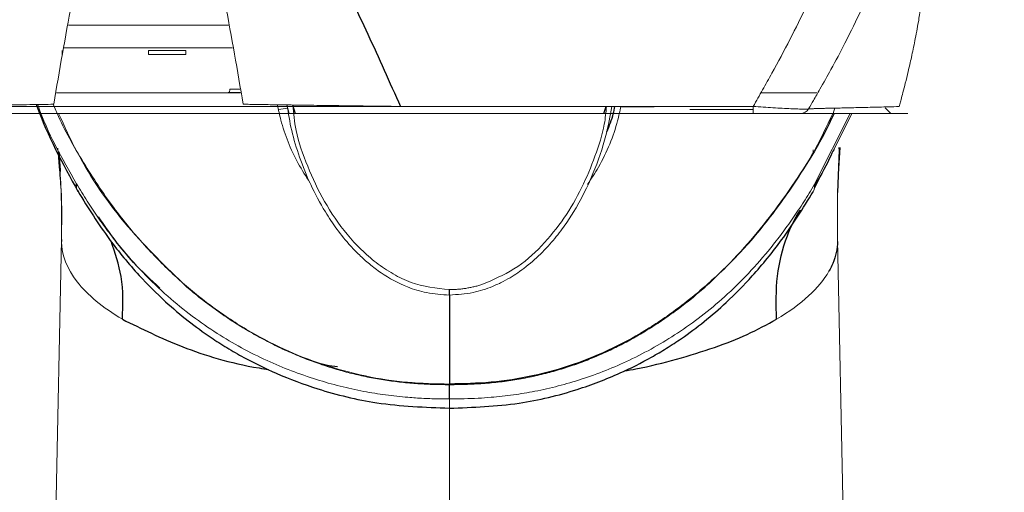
# Model space of a CAD drawing. Header units: millimetres. Extents: x 6 to 425, y 6 to 273.
# Tile 74 of 103: x 228.426 to 230.175, y 209.337 to 210.177. Entities that reach past the tile are written whole.
import ezdxf

# ---------------------------------------------------------------- set-up
doc = ezdxf.new("R2010")
doc.units = ezdxf.units.MM

msp = doc.modelspace()

# ---------------------------------------------------------------- linework, layer by layer
at = {"color": 144, "linetype": 'Continuous', "lineweight": 18}
for p, q in [((228.5129, 210.1671), (228.7971, 210.1671)), ((228.502, 210.1154), (228.502, 210.1221)), ((228.8045, 210.1271), (228.5055, 210.1271)), ((228.655, 210.1154), (228.655, 210.1221)), ((228.7216, 210.1221), (228.655, 210.1221)), ((228.7216, 210.1154), (228.7216, 210.1221)), ((228.7216, 210.1154), (228.655, 210.1154)), ((228.7997, 210.0538), (228.8172, 210.0538)), ((228.5135, 210.0471), (228.4917, 210.0471)), ((228.7964, 210.0471), (228.5135, 210.0471)), ((229.7752, 210.0471), (229.7421, 210.0471)), ((228.8858, 210.0174), (228.9023, 210.0198)), ((228.9009, 210.0256), (228.9046, 210.0104)), ((229.1023, 210.0229), (229.7287, 210.0229)), ((229.7287, 210.0172), (229.6162, 210.0172)), ((229.7287, 210.0104), (229.7287, 210.0229)), ((229.8738, 210.0206), (229.8707, 210.0104)), ((229.9629, 210.0206), (229.973, 210.0104)), ((228.8155, 210.0104), (228.4944, 210.0104)), ((229.7287, 210.0104), (229.1023, 210.0104)), ((229.8368, 209.8758), (229.9038, 210.0104)), ((229.8377, 209.8845), (229.9006, 210.0104)), ((228.4966, 209.9155), (228.4939, 209.9488)), ((229.8349, 209.9459), (229.835, 209.9405)), ((228.5004, 209.7867), (228.4547, 207.4754)), ((229.9242, 207.4754), (229.8785, 209.7867)), ((229.2468, 209.7064), (229.2467, 209.7064)), ((229.7701, 209.6447), (229.7702, 209.6447)), ((229.1895, 209.4867), (229.1895, 206.9486))]:
    msp.add_line(p, q, dxfattribs=at)
at = {"color": 7, "linetype": 'Continuous', "lineweight": 25}
for p, q in [((228.8186, 210.0471), (228.7964, 210.0471)), ((228.9107, 210.0255), (228.9153, 210.0104)), ((229.4636, 210.0104), (229.4675, 210.0229)), ((229.8818, 209.9445), (229.8816, 209.9501)), ((229.8787, 209.8699), (229.8819, 209.9455)), ((228.5005, 209.7867), (228.5004, 209.783)), ((229.1895, 209.6877), (229.1895, 209.6974)), ((228.6088, 209.6447), (228.6088, 209.6447))]:
    msp.add_line(p, q, dxfattribs=at)
at = {"color": 144, "linetype": 'Continuous', "lineweight": 18, "flags": 128}
msp.add_lwpolyline([(228.7997, 210.0538), (228.7996, 210.0525), (228.7994, 210.0512), (228.7991, 210.0501), (228.7987, 210.0491), (228.7982, 210.0482), (228.7977, 210.0476), (228.7971, 210.0472), (228.7964, 210.0471)], dxfattribs=at)
at = {"color": 144, "linetype": 'Continuous', "lineweight": 18}
msp.add_arc((229.8127, 210.0271), 0.0167, 270.0047, 329.8486, dxfattribs=at)
at = {"color": 7, "linetype": 'Continuous', "lineweight": 25}
for points, knots in [([(228.617, 205.7259), (228.6174, 205.6979), (228.6187, 205.6104), (228.628, 205.4779), (228.6419, 205.3349), (228.6573, 205.2189), (228.672, 205.1274), (228.6858, 205.0527), (228.7068, 204.9496), (228.7411, 204.8081), (228.785, 204.6646), (228.8241, 204.555), (228.852, 204.4832), (228.8788, 204.4193), (228.9057, 204.3594), (228.9361, 204.2957), (228.9731, 204.2236), (229.016, 204.1465), (229.0597, 204.0742), (229.1006, 204.0113), (229.1407, 203.9531), (229.1847, 203.8931), (229.2353, 203.8286), (229.2869, 203.7673), (229.333, 203.7162), (229.3685, 203.6787), (229.3994, 203.6472), (229.4323, 203.6148), (229.4736, 203.5758), (229.5266, 203.5282), (229.5867, 203.4777), (229.6489, 203.429), (229.7092, 203.3845), (229.7736, 203.3398), (229.8494, 203.2908), (229.9293, 203.2432), (230.0071, 203.2005), (230.0805, 203.1629), (230.1598, 203.1252), (230.2465, 203.0872), (230.3332, 203.0525), (230.4163, 203.022), (230.5025, 202.9928), (230.6001, 202.9628), (230.7057, 202.9339), (230.8085, 202.9091), (230.908, 202.8877), (231.0036, 202.8696), (231.1002, 202.8536), (231.1919, 202.8404), (231.2856, 202.8288), (231.382, 202.8187), (231.4858, 202.8099), (231.6015, 202.8024), (231.734, 202.7966), (231.879, 202.7938), (232.0352, 202.7943), (232.1992, 202.7986), (232.3722, 202.8071), (232.5462, 202.8194), (232.7119, 202.8344), (232.864, 202.8509), (232.9942, 202.8668), (233.1037, 202.8815), (233.1974, 202.895), (233.284, 202.9081), (233.3672, 202.9213), (233.4476, 202.9346), (233.5336, 202.9494), (233.6336, 202.9674), (233.7565, 202.9905), (233.9016, 203.0193), (234.0608, 203.0527), (234.2731, 203.0997), (234.5255, 203.1594), (234.7885, 203.2263), (235.0066, 203.2847), (235.1799, 203.3327), (235.3338, 203.3766), (235.4667, 203.4155), (235.5772, 203.4484), (235.6817, 203.48), (235.7969, 203.5154), (235.9401, 203.5601), (236.1038, 203.6124), (236.2779, 203.6692), (236.4524, 203.7273), (236.6454, 203.7928), (236.8564, 203.8659), (237.0848, 203.9469), (237.3033, 204.0259), (237.5032, 204.0994), (237.6783, 204.1648), (237.8273, 204.2211), (237.9578, 204.2709), (238.0885, 204.3212), (238.2391, 204.3796), (238.4077, 204.4457), (238.5902, 204.518), (238.7754, 204.5922), (238.9676, 204.6699), (239.1583, 204.7477), (239.3448, 204.8245), (239.5673, 204.9168), (239.8238, 205.0242), (240.1133, 205.1467), (240.3961, 205.2674), (240.678, 205.3886), (240.9639, 205.512), (241.2202, 205.6231), (241.4448, 205.7206), (241.6378, 205.8043), (241.8301, 205.8876), (242.0201, 205.9695), (242.2067, 206.0496), (242.3907, 206.1282), (242.5714, 206.2051), (242.7468, 206.2794), (242.9419, 206.3617), (243.1452, 206.4471), (243.3478, 206.5317), (243.5275, 206.6064), (243.6905, 206.674), (243.8373, 206.7347), (243.9687, 206.7889), (244.083, 206.8362), (244.1823, 206.8772), (244.2682, 206.9127), (244.3445, 206.9443), (244.435, 206.982), (244.5375, 207.0249), (244.6471, 207.0714), (244.7381, 207.1108), (244.814, 207.1444), (244.8758, 207.1726), (244.9307, 207.1985), (244.973, 207.2193), (245.0055, 207.2358), (245.0301, 207.2488), (245.0527, 207.2612), (245.0741, 207.2733), (245.0912, 207.2833), (245.112, 207.296), (245.1344, 207.3104), (245.1614, 207.3289), (245.1922, 207.3518), (245.2259, 207.3796), (245.2614, 207.4126), (245.2924, 207.4457), (245.3183, 207.4773), (245.3393, 207.5063), (245.3584, 207.5359), (245.3759, 207.5669), (245.3943, 207.6043), (245.4126, 207.65), (245.4259, 207.6942), (245.4351, 207.7349), (245.4408, 207.7706), (245.4438, 207.8009), (245.4451, 207.8261), (245.4455, 207.848), (245.4449, 207.878), (245.442, 207.9168), (245.4354, 207.9583), (245.4282, 207.9904), (245.4209, 208.0175), (245.4106, 208.0494), (245.3952, 208.0886), (245.3795, 208.1209), (245.3658, 208.1454), (245.3588, 208.1573), (245.3508, 208.1701), (245.3402, 208.1861), (245.3264, 208.2055), (245.307, 208.2304), (245.2817, 208.2589), (245.2552, 208.2851), (245.229, 208.3083), (245.2036, 208.3283), (245.1686, 208.3532), (245.1316, 208.3753), (245.0949, 208.3941), (245.0534, 208.4125), (245.0132, 208.4275), (244.9759, 208.4394), (244.943, 208.4485), (244.9156, 208.4552), (244.8946, 208.4598), (244.8803, 208.4627), (244.8638, 208.4659), (244.8446, 208.4694), (244.8221, 208.4733), (244.798, 208.4771), (244.7722, 208.481), (244.7447, 208.4849), (244.7152, 208.4889), (244.6837, 208.493), (244.6498, 208.4974), (244.613, 208.502), (244.5732, 208.507), (244.531, 208.5124), (244.4872, 208.5181), (244.443, 208.524), (244.3988, 208.5301), (244.355, 208.5365), (244.3093, 208.5434), (244.2621, 208.5508), (244.2136, 208.5589), (244.1665, 208.5671), (244.121, 208.5754), (244.0774, 208.5838), (244.0365, 208.592), (243.9985, 208.5999), (243.9633, 208.6075), (243.9302, 208.615), (243.8992, 208.6221), (243.8487, 208.6342), (243.7773, 208.6522), (243.7079, 208.6715), (243.6625, 208.6847), (243.6416, 208.691), (243.6206, 208.6974), (243.5997, 208.7039), (243.5781, 208.7107), (243.5552, 208.7181), (243.5301, 208.7265), (243.5021, 208.7359), (243.4714, 208.7466), (243.4379, 208.7586), (243.4017, 208.772), (243.3642, 208.7863), (243.3269, 208.8011), (243.2871, 208.8174), (243.2455, 208.835), (243.2027, 208.8539), (243.1634, 208.8718), (243.1247, 208.8901), (243.0857, 208.9092), (243.0458, 208.9294), (243.007, 208.9497), (242.9694, 208.9701), (242.9319, 208.991), (242.8981, 209.0105), (242.8672, 209.0289), (242.8392, 209.0459), (242.8103, 209.064), (242.78, 209.0834), (242.7477, 209.1046), (242.7124, 209.1286), (242.6768, 209.1535), (242.6412, 209.1793), (242.6062, 209.2054), (242.5692, 209.2339), (242.5305, 209.2648), (242.4921, 209.2966), (242.4555, 209.328), (242.4217, 209.3579), (242.3904, 209.3865), (242.3566, 209.4184), (242.3188, 209.4552), (242.2761, 209.4986), (242.2324, 209.5449), (242.1884, 209.5937), (242.145, 209.6442), (242.1035, 209.6946), (242.0646, 209.7441), (242.0284, 209.7922), (241.9939, 209.8398), (241.9598, 209.8889), (241.9249, 209.9413), (241.8913, 209.994), (241.8585, 210.0476), (241.8269, 210.1016), (241.795, 210.1585), (241.7638, 210.2169), (241.734, 210.2751), (241.7048, 210.335), (241.6777, 210.393), (241.652, 210.4508), (241.6279, 210.5073), (241.6036, 210.5666), (241.5807, 210.6256), (241.5601, 210.6808), (241.5419, 210.7318), (241.5227, 210.7874), (241.5011, 210.8532), (241.4759, 210.9344), (241.4493, 211.0264), (241.4184, 211.1433), (241.3906, 211.2563), (241.3733, 211.3428), (241.3677, 211.3706)], [0, 0, 0, 0, 0.001269, 0.003957, 0.006261, 0.008182, 0.009721, 0.010901, 0.012006, 0.015068, 0.018421, 0.019947, 0.021359, 0.022632, 0.023765, 0.024997, 0.026559, 0.028335, 0.030046, 0.031452, 0.032705, 0.034156, 0.035819, 0.037568, 0.038971, 0.039989, 0.040699, 0.041638, 0.04281, 0.044198, 0.046079, 0.047702, 0.049111, 0.050724, 0.05263, 0.054841, 0.056624, 0.058244, 0.060083, 0.06225, 0.064335, 0.066084, 0.0679, 0.070155, 0.072662, 0.074924, 0.076921, 0.079185, 0.081122, 0.083135, 0.085054, 0.087089, 0.08924, 0.09158, 0.094314, 0.097455, 0.100473, 0.103793, 0.107286, 0.110742, 0.114066, 0.11701, 0.119559, 0.12155, 0.123258, 0.124882, 0.126443, 0.12794, 0.129387, 0.131237, 0.133506, 0.13619, 0.139215, 0.142182, 0.147658, 0.152672, 0.155971, 0.158955, 0.161559, 0.163789, 0.165651, 0.167097, 0.169007, 0.171373, 0.174163, 0.177014, 0.179801, 0.182525, 0.186167, 0.189689, 0.19308, 0.196129, 0.198679, 0.200859, 0.202681, 0.204368, 0.206522, 0.209158, 0.211548, 0.214193, 0.21685, 0.219417, 0.221896, 0.224289, 0.228175, 0.231832, 0.235299, 0.238764, 0.242263, 0.245804, 0.248199, 0.250633, 0.253122, 0.255684, 0.258344, 0.261127, 0.264062, 0.267175, 0.270396, 0.275281, 0.280215, 0.285167, 0.2901, 0.295332, 0.300439, 0.305367, 0.310068, 0.314495, 0.318626, 0.322766, 0.330672, 0.338989, 0.347713, 0.354522, 0.361546, 0.368415, 0.374921, 0.378807, 0.382526, 0.386071, 0.389434, 0.392651, 0.39491, 0.397524, 0.400499, 0.403845, 0.407569, 0.411679, 0.416186, 0.419325, 0.422121, 0.424568, 0.426662, 0.428399, 0.430768, 0.432851, 0.434652, 0.43644, 0.437818, 0.438799, 0.439641, 0.440448, 0.442305, 0.443934, 0.444663, 0.445353, 0.446325, 0.447693, 0.449468, 0.449875, 0.450299, 0.45074, 0.451233, 0.452011, 0.453719, 0.455618, 0.457536, 0.459472, 0.461428, 0.463403, 0.468136, 0.472818, 0.478022, 0.482812, 0.487179, 0.491382, 0.495083, 0.498277, 0.501076, 0.503986, 0.508445, 0.513256, 0.518423, 0.52395, 0.529842, 0.535985, 0.542487, 0.549349, 0.556574, 0.564323, 0.572416, 0.580406, 0.588157, 0.595663, 0.60292, 0.609923, 0.617768, 0.625259, 0.63239, 0.639159, 0.645563, 0.6516, 0.656954, 0.661981, 0.666678, 0.671046, 0.675164, 0.688128, 0.700942, 0.703797, 0.706643, 0.709481, 0.71231, 0.715132, 0.718165, 0.721575, 0.725359, 0.729517, 0.734044, 0.738938, 0.744103, 0.749066, 0.753765, 0.759795, 0.765332, 0.770379, 0.774942, 0.780182, 0.785263, 0.790185, 0.79495, 0.799589, 0.804437, 0.80787, 0.811435, 0.815131, 0.818956, 0.823005, 0.827479, 0.832375, 0.836504, 0.840881, 0.845502, 0.850358, 0.855258, 0.859766, 0.86397, 0.867873, 0.871523, 0.876758, 0.882093, 0.887521, 0.893035, 0.898419, 0.903615, 0.908447, 0.912927, 0.917179, 0.921422, 0.925669, 0.930188, 0.933995, 0.938017, 0.94216, 0.946132, 0.949914, 0.953531, 0.957372, 0.960329, 0.963457, 0.966727, 0.96979, 0.972532, 0.974967, 0.97716, 0.980375, 0.983898, 0.98769, 0.991698, 0.997331, 1, 1, 1, 1]), ([(228.2076, 210.0229), (228.2124, 210.0338), (228.222, 210.0554), (228.2365, 210.0878), (228.251, 210.1199), (228.2656, 210.1516), (228.2802, 210.1831), (228.3058, 210.2372), (228.3416, 210.3111), (228.3917, 210.4089), (228.4423, 210.5011), (228.487, 210.5741), (228.5219, 210.6237), (228.5441, 210.6516), (228.5651, 210.6744), (228.5834, 210.6916), (228.6054, 210.7076), (228.6294, 210.7192), (228.6567, 210.7234), (228.6838, 210.718), (228.7075, 210.7058), (228.729, 210.6895), (228.749, 210.6704), (228.7688, 210.6479), (228.7909, 210.6198), (228.8242, 210.5722), (228.8691, 210.4986), (228.9193, 210.4069), (228.969, 210.3097), (229.0097, 210.2258), (229.0448, 210.1509), (229.0739, 210.0873), (229.0928, 210.0445), (229.1023, 210.0229)], [0, 0, 0, 0, 0.0212916, 0.0424125, 0.0633634, 0.0841449, 0.1047577, 0.1252024, 0.1904639, 0.250395, 0.319297, 0.3755922, 0.400588, 0.4255054, 0.4379768, 0.4548258, 0.4694426, 0.485239, 0.5009915, 0.5167551, 0.5325018, 0.5471005, 0.5639009, 0.5806517, 0.5995744, 0.6264143, 0.6824851, 0.7508828, 0.8104827, 0.8753139, 0.9162066, 0.957767, 1, 1, 1, 1]), ([(228.4561, 210.0264), (228.4564, 210.0254), (228.4752, 209.9716), (228.5028, 209.9213), (228.5299, 209.8718)], [0, 0, 0, 0, 0.017384, 1, 1, 1, 1]), ([(229.4826, 210.0229), (229.4817, 210.0185), (229.4789, 210.0035), (229.4727, 209.988), (229.4684, 209.977)], [0, 0, 0, 0, 0.292235, 1, 1, 1, 1]), ([(229.8721, 210.0104), (229.8718, 210.0097), (229.8519, 209.9649), (229.8016, 209.8836), (229.7294, 209.7876), (229.6626, 209.7192), (229.6064, 209.671), (229.5459, 209.6284), (229.4801, 209.5919), (229.4107, 209.563), (229.338, 209.5427), (229.2639, 209.5311), (229.2142, 209.53), (229.1895, 209.5295)], [0, 0, 0, 0, 0.002953, 0.182263, 0.346793, 0.433518, 0.5164, 0.601471, 0.682886, 0.76487, 0.844388, 0.922679, 1, 1, 1, 1]), ([(229.8718, 209.9462), (229.8718, 209.9461), (229.8686, 209.9406), (229.8583, 209.9165), (229.8414, 209.888), (229.8367, 209.8801)], [0, 0, 0, 0, 0.011085, 0.725462, 1, 1, 1, 1]), ([(228.4962, 209.9422), (228.4963, 209.9405), (228.4968, 209.9316), (228.4976, 209.9183), (228.4983, 209.9075)], [0, 0, 0, 0, 0.1898012, 1, 1, 1, 1]), ([(228.5308, 209.872), (228.5298, 209.8733), (228.5269, 209.8769), (228.5272, 209.8821), (228.5273, 209.8854)], [0, 0, 0, 0, 0.351219, 1, 1, 1, 1]), ([(228.5301, 209.8716), (228.548, 209.8428), (228.5801, 209.7911), (228.6337, 209.7264), (228.6812, 209.6788), (228.7243, 209.6422), (228.7611, 209.6153), (228.7944, 209.5939), (228.8323, 209.572), (228.8853, 209.546), (228.9631, 209.5169), (229.066, 209.4915), (229.1461, 209.4884), (229.1894, 209.4867)], [0, 0, 0, 0, 0.137021, 0.246154, 0.332417, 0.399482, 0.463854, 0.505646, 0.549191, 0.628042, 0.723307, 0.849976, 1, 1, 1, 1]), ([(229.1895, 209.4867), (229.231, 209.4882), (229.3086, 209.491), (229.4103, 209.5161), (229.4878, 209.5458), (229.5395, 209.572), (229.5752, 209.5932), (229.6066, 209.6138), (229.6426, 209.6406), (229.685, 209.6774), (229.7319, 209.7254), (229.785, 209.7905), (229.8172, 209.8423), (229.8352, 209.8711)], [0, 0, 0, 0, 0.145477, 0.271658, 0.372091, 0.450614, 0.489906, 0.53112, 0.595999, 0.663437, 0.750405, 0.860909, 1, 1, 1, 1]), ([(228.6754, 209.7001), (228.6593, 209.7149), (228.6175, 209.7535), (228.5856, 209.7989), (228.5661, 209.8269)], [0, 0, 0, 0, 0.385768, 1, 1, 1, 1]), ([(229.7701, 209.6447), (229.7695, 209.6703), (229.7684, 209.7201), (229.7846, 209.7852), (229.8022, 209.8237), (229.8123, 209.8381), (229.8124, 209.8383)], [0, 0, 0, 0, 0.389184, 0.755137, 0.99792, 1, 1, 1, 1]), ([(228.6088, 209.6447), (228.6098, 209.6701), (228.6115, 209.717), (228.5958, 209.7625), (228.5886, 209.7834)], [0, 0, 0, 0, 0.541603, 1, 1, 1, 1]), ([(229.1895, 209.6877), (229.1895, 209.6623), (229.1895, 209.6093), (229.1895, 209.5568), (229.1895, 209.5295)], [0, 0, 0, 0, 0.479459, 1, 1, 1, 1]), ([(228.6088, 209.6447), (228.6426, 209.6279), (228.7094, 209.5949), (228.8037, 209.5652), (228.8625, 209.5564), (228.868, 209.5555)], [0, 0, 0, 0, 0.481198, 0.950996, 1, 1, 1, 1]), ([(229.4999, 209.553), (229.5068, 209.5542), (229.5398, 209.5598), (229.5942, 209.5737), (229.6607, 209.594), (229.7208, 209.6178), (229.7533, 209.6355), (229.7701, 209.6447)], [0, 0, 0, 0, 0.06025, 0.287466, 0.524399, 0.754872, 1, 1, 1, 1]), ([(228.9909, 209.5603), (228.9841, 209.561), (228.974, 209.5621), (228.9643, 209.5646), (228.9611, 209.5654)], [0, 0, 0, 0, 0.6680021, 1, 1, 1, 1])]:
    msp.add_open_spline(points, degree=3, knots=knots, dxfattribs=at)
at = {"color": 144, "linetype": 'Continuous', "lineweight": 18}
for points, knots in [([(228.4868, 210.0268), (228.4969, 210.0866), (228.5075, 210.1464), (228.5295, 210.2655), (228.541, 210.3249), (228.5594, 210.413), (228.5658, 210.4422), (228.5791, 210.4999), (228.5861, 210.5285), (228.5974, 210.5699), (228.6014, 210.5835), (228.6097, 210.6099), (228.6141, 210.6227), (228.6239, 210.6467), (228.6292, 210.658), (228.6383, 210.6712), (228.6416, 210.6749), (228.6485, 210.68), (228.6521, 210.6813), (228.6593, 210.681), (228.6628, 210.6793), (228.6696, 210.6736), (228.6728, 210.6696), (228.6788, 210.6606), (228.6816, 210.6554), (228.6869, 210.6444), (228.6895, 210.6385), (228.6967, 210.6204), (228.701, 210.6076), (228.7093, 210.5811), (228.7133, 210.5674), (228.7246, 210.5257), (228.7315, 210.4973), (228.7447, 210.4398), (228.751, 210.4108), (228.7693, 210.3233), (228.7807, 210.2643), (228.8026, 210.1459), (228.8131, 210.0863), (228.8232, 210.0268)], [0, 0, 0, 0, 0.125, 0.125, 0.25, 0.25, 0.3125, 0.3125, 0.375, 0.375, 0.40625, 0.40625, 0.4375, 0.4375, 0.46875, 0.46875, 0.484375, 0.484375, 0.5, 0.5, 0.515625, 0.515625, 0.53125, 0.53125, 0.546875, 0.546875, 0.5625, 0.5625, 0.59375, 0.59375, 0.625, 0.625, 0.6875, 0.6875, 0.75, 0.75, 0.875, 0.875, 1, 1, 1, 1]), ([(229.7287, 210.0229), (229.7342, 210.0328), (229.7425, 210.0475), (229.7536, 210.0672), (229.7702, 210.0968), (229.7943, 210.1417), (229.8243, 210.2027), (229.8492, 210.258), (229.8697, 210.3069), (229.8863, 210.3494), (229.9019, 210.3922), (229.9166, 210.4354), (229.9305, 210.479), (229.9389, 210.5083), (229.9431, 210.523)], [0, 0, 0, 0, 0.062527, 0.093791, 0.125053, 0.250041, 0.375205, 0.500066, 0.583469, 0.666788, 0.750062, 0.83333, 0.91663, 1, 1, 1, 1]), ([(230.0392, 210.5097), (230.0368, 210.5014), (230.032, 210.4847), (230.0243, 210.4597), (230.0162, 210.4346), (230.0078, 210.4094), (229.999, 210.3841), (229.9898, 210.3588), (229.9802, 210.3334), (229.9702, 210.3079), (229.9597, 210.2823), (229.9438, 210.2449), (229.9216, 210.1957), (229.894, 210.1396), (229.8689, 210.0922), (229.8518, 210.0617), (229.8414, 210.0435), (229.8347, 210.0319), (229.83, 210.0237), (229.8271, 210.0187)], [0, 0, 0, 0, 0.048181, 0.09674, 0.145687, 0.195028, 0.244772, 0.29493, 0.34551, 0.396522, 0.447978, 0.499888, 0.623934, 0.749913, 0.84992, 0.924954, 0.946396, 0.967838, 1, 1, 1, 1]), ([(229.9879, 210.0227), (229.9882, 210.024), (229.9893, 210.0281), (229.9916, 210.0364), (229.9949, 210.0488), (229.9992, 210.0654), (230.0042, 210.0863), (230.01, 210.1115), (230.0161, 210.1409), (230.0216, 210.1705), (230.026, 210.1976), (230.0293, 210.2202), (230.0318, 210.24), (230.0332, 210.2525), (230.0338, 210.2583)], [0, 0, 0, 0, 0.017514, 0.052947, 0.106319, 0.17766, 0.267018, 0.374474, 0.500143, 0.642231, 0.74988, 0.843198, 0.926581, 1, 1, 1, 1]), ([(229.8416, 210.0471), (229.8251, 210.0471), (229.7921, 210.0471), (229.7774, 210.0471), (229.7759, 210.0471), (229.7752, 210.0471)], [0, 0, 0, 0, 0.331687, 0.66561, 1, 1, 1, 1]), ([(229.5531, 210.0224), (229.542, 210.0224), (229.5198, 210.0225), (229.4864, 210.0225), (229.4529, 210.0226), (229.4194, 210.0226), (229.3858, 210.0226), (229.3522, 210.0227), (229.3185, 210.0227), (229.2848, 210.0227), (229.251, 210.0228), (229.2172, 210.0228), (229.1833, 210.0228), (229.1494, 210.0228), (229.1155, 210.0229), (229.0815, 210.0229), (229.0475, 210.0229), (229.0135, 210.0229), (228.9794, 210.0229), (228.9453, 210.0229), (228.9112, 210.023), (228.8771, 210.023), (228.8429, 210.023), (228.8088, 210.023), (228.7746, 210.023), (228.7404, 210.023), (228.7063, 210.023), (228.6721, 210.023), (228.6379, 210.023), (228.6037, 210.023), (228.5695, 210.023), (228.5353, 210.023), (228.5012, 210.023), (228.467, 210.023), (228.4329, 210.023), (228.3987, 210.023), (228.3646, 210.0229), (228.3306, 210.0229), (228.2965, 210.0229), (228.2625, 210.0229), (228.2284, 210.0229), (228.1945, 210.0229), (228.1605, 210.0228), (228.1266, 210.0228), (228.0928, 210.0228), (228.0589, 210.0228), (228.0252, 210.0227), (227.9914, 210.0227), (227.9578, 210.0227), (227.9241, 210.0226), (227.8906, 210.0226), (227.857, 210.0226), (227.8236, 210.0225), (227.7902, 210.0225), (227.768, 210.0224), (227.7568, 210.0224)], [0, 0, 0, 0, 0.018865, 0.037731, 0.056597, 0.075463, 0.09433, 0.113196, 0.132064, 0.150931, 0.169799, 0.188666, 0.207535, 0.226403, 0.245271, 0.26414, 0.283009, 0.301878, 0.320747, 0.339616, 0.358485, 0.377354, 0.396224, 0.415093, 0.433963, 0.452832, 0.471702, 0.490572, 0.509441, 0.528311, 0.54718, 0.56605, 0.584919, 0.603789, 0.622658, 0.641527, 0.660396, 0.679265, 0.698133, 0.717002, 0.73587, 0.754738, 0.773606, 0.792474, 0.811341, 0.830209, 0.849076, 0.867942, 0.886809, 0.905675, 0.924541, 0.943406, 0.962271, 0.981136, 1, 1, 1, 1]), ([(228.2076, 210.0229), (228.212, 210.023), (228.221, 210.0231), (228.2348, 210.0232), (228.2493, 210.0234), (228.2645, 210.0236), (228.2838, 210.0239), (228.313, 210.0243), (228.35, 210.0247), (228.3879, 210.0253), (228.4189, 210.0258), (228.4442, 210.0261), (228.4662, 210.0265), (228.4801, 210.0267), (228.4868, 210.0268)], [0, 0, 0, 0, 0.045093, 0.092734, 0.14285, 0.195359, 0.250172, 0.343328, 0.500426, 0.641105, 0.75033, 0.839506, 0.922636, 1, 1, 1, 1]), ([(228.4586, 210.0264), (228.4588, 210.0258), (228.4753, 209.9761), (228.5015, 209.9305), (228.5273, 209.8854)], [0, 0, 0, 0, 0.01267, 1, 1, 1, 1]), ([(229.1895, 209.5295), (229.1646, 209.53), (229.1144, 209.5312), (229.0137, 209.5466), (228.9165, 209.5792), (228.8276, 209.6262), (228.7652, 209.668), (228.7073, 209.7155), (228.6502, 209.772), (228.594, 209.8394), (228.5413, 209.919), (228.5047, 209.9821), (228.4891, 210.0195), (228.4861, 210.0268)], [0, 0, 0, 0, 0.0752945, 0.1517398, 0.3092022, 0.3891159, 0.4717582, 0.5528305, 0.6369093, 0.7425884, 0.8538698, 0.9716297, 1, 1, 1, 1]), ([(228.8232, 210.0268), (228.8272, 210.0268), (228.8353, 210.0266), (228.8478, 210.0264), (228.8611, 210.0262), (228.875, 210.026), (228.8945, 210.0257), (228.9223, 210.0253), (228.9605, 210.0247), (228.9975, 210.0243), (229.03, 210.0238), (229.0554, 210.0235), (229.0795, 210.0232), (229.0949, 210.023), (229.1023, 210.0229)], [0, 0, 0, 0, 0.045916, 0.093833, 0.143809, 0.195903, 0.250172, 0.360222, 0.500379, 0.660798, 0.750336, 0.840432, 0.92378, 1, 1, 1, 1]), ([(228.8838, 210.0259), (228.8858, 210.0168), (228.8933, 209.9825), (228.9117, 209.9348), (228.9346, 209.8987), (228.9418, 209.8874)], [0, 0, 0, 0, 0.198998, 0.748697, 1, 1, 1, 1]), ([(229.1895, 209.6877), (229.1758, 209.6886), (229.1503, 209.6901), (229.1087, 209.7033), (229.0749, 209.7216), (229.0475, 209.7423), (229.0297, 209.7583), (229.0099, 209.7788), (228.9893, 209.8042), (228.965, 209.8408), (228.9422, 209.8837), (228.9229, 209.9324), (228.9082, 209.9801), (228.9034, 210.0106), (228.901, 210.0256)], [0, 0, 0, 0, 0.077815, 0.145501, 0.249514, 0.30088, 0.348841, 0.392984, 0.47256, 0.548806, 0.665821, 0.780408, 0.891421, 1, 1, 1, 1]), ([(229.1895, 209.6974), (229.1661, 209.7), (229.1309, 209.7039), (229.0886, 209.7249), (229.059, 209.7447), (229.0318, 209.7686), (228.9993, 209.8042), (228.9656, 209.8539), (228.9366, 209.9166), (228.9158, 209.9755), (228.9128, 210.0106), (228.9115, 210.0255)], [0, 0, 0, 0, 0.137085, 0.206837, 0.280604, 0.352684, 0.429043, 0.579993, 0.732625, 0.886706, 1, 1, 1, 1]), ([(229.4776, 210.0229), (229.4746, 210.0058), (229.4677, 209.9665), (229.4455, 209.9025), (229.4185, 209.8479), (229.3919, 209.8076), (229.3628, 209.7705), (229.3315, 209.7409), (229.3003, 209.7203), (229.2844, 209.7113), (229.2616, 209.7007), (229.2299, 209.6903), (229.2035, 209.6886), (229.1895, 209.6877)], [0, 0, 0, 0, 0.124044, 0.283736, 0.449731, 0.514794, 0.58575, 0.741137, 0.771776, 0.807745, 0.848724, 0.919018, 1, 1, 1, 1]), ([(229.4681, 210.0229), (229.4672, 210.0125), (229.4647, 209.9839), (229.4486, 209.9345), (229.4256, 209.8783), (229.3942, 209.8239), (229.3546, 209.7746), (229.3065, 209.7316), (229.2665, 209.7147), (229.2468, 209.7064)], [0, 0, 0, 0, 0.090776, 0.247636, 0.402478, 0.555677, 0.706959, 0.855332, 1, 1, 1, 1]), ([(229.4344, 209.884), (229.4411, 209.8943), (229.465, 209.9309), (229.4843, 209.9791), (229.4919, 210.0145), (229.4937, 210.0229)], [0, 0, 0, 0, 0.228757, 0.816009, 1, 1, 1, 1]), ([(229.8271, 210.0187), (229.8265, 210.0184), (229.8235, 210.0182), (229.8152, 210.0183), (229.8119, 210.0183), (229.8043, 210.0186), (229.8, 210.0187), (229.7859, 210.0194), (229.7753, 210.0199), (229.7524, 210.0213), (229.7407, 210.0221), (229.7287, 210.0229)], [0, 0, 0, 0, 0.25, 0.25, 0.375, 0.375, 0.5, 0.5, 0.75, 0.75, 1, 1, 1, 1]), ([(229.8271, 210.0187), (229.8277, 210.0188), (229.8288, 210.0188), (229.8301, 210.0189), (229.8314, 210.0189), (229.8318, 210.0189), (229.8331, 210.0188), (229.8346, 210.0189), (229.8368, 210.019), (229.8405, 210.0191), (229.8462, 210.0193), (229.8542, 210.0195), (229.8631, 210.0197), (229.8724, 210.0199), (229.8829, 210.0201), (229.8945, 210.0204), (229.9073, 210.0207), (229.9211, 210.021), (229.9361, 210.0214), (229.9522, 210.0218), (229.9693, 210.0222), (229.9817, 210.0225), (229.9879, 210.0227)], [0, 0, 0, 0, 0.062547, 0.125106, 0.18768, 0.250262, 0.276575, 0.306207, 0.339165, 0.37546, 0.43803, 0.500745, 0.551272, 0.601572, 0.65168, 0.701629, 0.751453, 0.80119, 0.850878, 0.900549, 0.950241, 1, 1, 1, 1]), ([(228.4944, 210.0104), (228.45, 210.0104), (228.4038, 210.0104), (228.3318, 210.0104), (228.3073, 210.0104), (228.2576, 210.0104), (228.2327, 210.0104), (228.2076, 210.0104)], [0, 0, 0, 0, 0.5, 0.5, 0.75, 0.75, 1, 1, 1, 1]), ([(228.7228, 209.7022), (228.6867, 209.7371), (228.6107, 209.8107), (228.538, 209.917), (228.5059, 209.9875), (228.4955, 210.0104)], [0, 0, 0, 0, 0.3778841, 0.7968942, 1, 1, 1, 1]), ([(229.1023, 210.0104), (229.0522, 210.0104), (229.0032, 210.0104), (228.9312, 210.0104), (228.9073, 210.0104), (228.8606, 210.0104), (228.8378, 210.0104), (228.8155, 210.0104)], [0, 0, 0, 0, 0.5, 0.5, 0.75, 0.75, 1, 1, 1, 1]), ([(229.6561, 209.7135), (229.6783, 209.7353), (229.7243, 209.7806), (229.7834, 209.8578), (229.8343, 209.9345), (229.8591, 209.9875), (229.8698, 210.0104)], [0, 0, 0, 0, 0.245985, 0.508981, 0.7877, 1, 1, 1, 1]), ([(229.8127, 210.0104), (229.8126, 210.0104), (229.8119, 210.0104), (229.8094, 210.0104), (229.8076, 210.0104), (229.8007, 210.0104), (229.7941, 210.0104), (229.7781, 210.0104), (229.769, 210.0104), (229.7493, 210.0104), (229.7391, 210.0104), (229.7287, 210.0104)], [0, 0, 0, 0, 0.125, 0.125, 0.25, 0.25, 0.5, 0.5, 0.75, 0.75, 1, 1, 1, 1]), ([(229.9733, 210.0104), (229.9414, 210.0104), (229.9146, 210.0104), (229.8706, 210.0104), (229.8534, 210.0104), (229.8345, 210.0104), (229.8294, 210.0104), (229.8217, 210.0104), (229.819, 210.0104), (229.8172, 210.0104), (229.8171, 210.0104), (229.8165, 210.0104), (229.8161, 210.0104), (229.8148, 210.0104), (229.8138, 210.0104), (229.8127, 210.0104)], [0, 0, 0, 0, 0.25, 0.25, 0.5, 0.5, 0.625, 0.625, 0.75, 0.75, 0.8125, 0.8125, 0.875, 0.875, 1, 1, 1, 1]), ([(230.0034, 210.0104), (230.0034, 210.0104), (230.0008, 210.0104), (229.9907, 210.0104), (229.9833, 210.0104), (229.9733, 210.0104)], [0, 0, 0, 0, 0.5, 0.5, 1, 1, 1, 1]), ([(229.8785, 209.783), (229.8782, 209.8138), (229.8775, 209.8695), (229.8812, 209.9251), (229.8829, 209.95)], [0, 0, 0, 0, 0.552197, 1, 1, 1, 1]), ([(228.5004, 209.783), (228.501, 209.8138), (228.5019, 209.858), (228.4978, 209.9021), (228.4966, 209.9155)], [0, 0, 0, 0, 0.695714, 1, 1, 1, 1]), ([(228.4982, 209.9087), (228.4991, 209.8897), (228.5011, 209.851), (228.5008, 209.8115), (228.5006, 209.7913)], [0, 0, 0, 0, 0.489587, 1, 1, 1, 1]), ([(229.1895, 209.5031), (229.1842, 209.5031), (229.1738, 209.5032), (229.1586, 209.5035), (229.1438, 209.5041), (229.1296, 209.5049), (229.107, 209.5066), (229.0762, 209.5099), (229.0359, 209.5164), (228.9949, 209.5254), (228.9365, 209.542), (228.8612, 209.571), (228.7888, 209.6106), (228.7315, 209.6503), (228.6872, 209.6864), (228.6445, 209.7275), (228.6105, 209.7659), (228.5846, 209.7988), (228.5649, 209.8261), (228.5456, 209.855), (228.5335, 209.8752), (228.5273, 209.8854)], [0, 0, 0, 0, 0.0180556, 0.0354555, 0.052262, 0.0685146, 0.0842348, 0.1299023, 0.1751123, 0.2251515, 0.2762007, 0.3891976, 0.5148716, 0.5829627, 0.6553916, 0.7364103, 0.8157978, 0.859296, 0.9044596, 0.9513435, 1, 1, 1, 1]), ([(229.8377, 209.8845), (229.8345, 209.8792), (229.8282, 209.8687), (229.8186, 209.8534), (229.8089, 209.8385), (229.7992, 209.8242), (229.7894, 209.8104), (229.7797, 209.7971), (229.7699, 209.7842), (229.7508, 209.7602), (229.7212, 209.7262), (229.6798, 209.6855), (229.6376, 209.6502), (229.5828, 209.6111), (229.5132, 209.5718), (229.4402, 209.5425), (229.383, 209.5258), (229.3426, 209.5166), (229.3027, 209.51), (229.2689, 209.5062), (229.2398, 209.5043), (229.2152, 209.5033), (229.1982, 209.5031), (229.1895, 209.5031)], [0, 0, 0, 0, 0.025361, 0.050108, 0.074252, 0.097805, 0.12078, 0.143189, 0.165044, 0.186358, 0.2677, 0.346715, 0.418269, 0.48527, 0.609707, 0.722159, 0.772837, 0.823171, 0.868353, 0.914621, 0.941302, 0.969708, 1, 1, 1, 1]), ([(228.6088, 209.6447), (228.5735, 209.6655), (228.5466, 209.688), (228.5103, 209.7345), (228.5009, 209.7585), (228.5004, 209.7826)], [0, 0, 0, 0, 0.5, 0.5, 1, 1, 1, 1]), ([(228.7228, 209.7022), (228.7269, 209.6987), (228.7351, 209.6918), (228.7476, 209.6817), (228.7603, 209.6719), (228.7732, 209.6624), (228.7862, 209.6532), (228.7993, 209.6443), (228.8126, 209.6358), (228.8259, 209.6276), (228.8394, 209.6197), (228.8529, 209.6121), (228.8665, 209.6049), (228.8801, 209.598), (228.8938, 209.5915), (228.9076, 209.5853), (228.9213, 209.5795), (228.935, 209.574), (228.9488, 209.5688), (228.958, 209.5656), (228.9626, 209.564)], [0, 0, 0, 0, 0.060021, 0.119604, 0.178729, 0.237379, 0.295535, 0.35318, 0.410299, 0.466875, 0.522893, 0.578339, 0.6332, 0.687464, 0.74112, 0.794157, 0.84657, 0.89835, 0.949494, 1, 1, 1, 1]), ([(229.2467, 209.7064), (229.2444, 209.7057), (229.2397, 209.7042), (229.2326, 209.7024), (229.2254, 209.7009), (229.2183, 209.6996), (229.2112, 209.6986), (229.204, 209.6979), (229.1969, 209.6975), (229.1921, 209.6974), (229.1897, 209.6974)], [0, 0, 0, 0, 0.128308, 0.255218, 0.380949, 0.505725, 0.62978, 0.75335, 0.876676, 1, 1, 1, 1]), ([(229.4122, 209.564), (229.4165, 209.5655), (229.4249, 209.5686), (229.4375, 209.5735), (229.4502, 209.5787), (229.4628, 209.5842), (229.4753, 209.59), (229.4879, 209.5961), (229.5004, 209.6026), (229.5129, 209.6093), (229.5254, 209.6164), (229.5377, 209.6237), (229.55, 209.6314), (229.5623, 209.6394), (229.5744, 209.6477), (229.5864, 209.6562), (229.5984, 209.6651), (229.6102, 209.6742), (229.6219, 209.6836), (229.6335, 209.6933), (229.6449, 209.7033), (229.6524, 209.7101), (229.6561, 209.7135)], [0, 0, 0, 0, 0.044895, 0.090325, 0.136298, 0.182819, 0.229892, 0.277518, 0.325697, 0.374428, 0.423708, 0.473533, 0.523898, 0.574795, 0.626218, 0.678157, 0.730602, 0.783542, 0.836965, 0.890859, 0.945209, 1, 1, 1, 1]), ([(228.9626, 209.564), (228.9669, 209.5626), (228.9757, 209.5597), (228.9891, 209.5556), (229.0026, 209.5518), (229.0162, 209.5483), (229.03, 209.545), (229.044, 209.542), (229.058, 209.5393), (229.0721, 209.5369), (229.0864, 209.5349), (229.1007, 209.5331), (229.1152, 209.5316), (229.1297, 209.5304), (229.1444, 209.5295), (229.1592, 209.5288), (229.1743, 209.5285), (229.1844, 209.5284), (229.1895, 209.5284)], [0, 0, 0, 0, 0.060916, 0.122121, 0.183559, 0.245182, 0.306947, 0.368827, 0.430802, 0.492872, 0.555051, 0.617376, 0.679907, 0.742732, 0.805972, 0.869787, 0.934379, 1, 1, 1, 1]), ([(229.1895, 209.5284), (229.1949, 209.5284), (229.2056, 209.5285), (229.2215, 209.5289), (229.2372, 209.5296), (229.2527, 209.5307), (229.268, 209.532), (229.2832, 209.5337), (229.2982, 209.5358), (229.313, 209.5382), (229.3277, 209.5409), (229.3423, 209.544), (229.3567, 209.5474), (229.3709, 209.5511), (229.3849, 209.5551), (229.3987, 209.5594), (229.4077, 209.5625), (229.4122, 209.564)], [0, 0, 0, 0, 0.070866, 0.140511, 0.209192, 0.277116, 0.344448, 0.411314, 0.47781, 0.544001, 0.60993, 0.675618, 0.741066, 0.806262, 0.871177, 0.935773, 1, 1, 1, 1]), ([(229.1894, 209.4871), (229.1894, 209.4869), (229.1894, 209.4857), (229.1895, 209.4903), (229.1895, 209.4988), (229.1895, 209.5031)], [0, 0, 0, 0, 0.04338, 0.521697, 1, 1, 1, 1])]:
    msp.add_open_spline(points, degree=3, knots=knots, dxfattribs=at)
for points in [[(229.8329, 209.8679), (229.8367, 209.8722), (229.8384, 209.878), (229.8377, 209.8845)], [(228.5004, 209.783), (228.5004, 209.7829), (228.5004, 209.7827), (228.5004, 209.7826)], [(229.8632, 209.7301), (229.8462, 209.7002), (229.8149, 209.6711), (229.7702, 209.6447)], [(229.1895, 209.6974), (229.1895, 209.6974), (229.1896, 209.6974), (229.1897, 209.6974)]]:
    msp.add_open_spline(points, degree=3, dxfattribs=at)
at = {"color": 7, "linetype": 'Continuous', "lineweight": 25}
for points in [[(229.8785, 209.783), (229.8783, 209.7699), (229.8755, 209.7568), (229.87, 209.7439)], [(229.87, 209.7439), (229.8681, 209.7393), (229.8658, 209.7347), (229.8632, 209.7301)], [(229.1895, 209.5031), (229.1895, 209.5115), (229.1895, 209.5199), (229.1895, 209.5284)]]:
    msp.add_open_spline(points, degree=3, dxfattribs=at)

doc.saveas('drawing.dxf')
